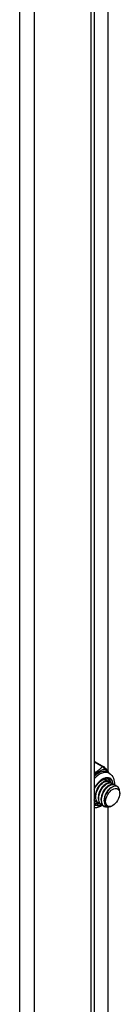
# Model space of a CAD drawing. Header units: inches. Extents: x 23 to 609, y 66 to 286.
# Tile 158 of 178: x 558.305 to 559.285, y 237.169 to 246.719. Entities that reach past the tile are written whole.
import ezdxf

# ---------------------------------------------------------------- set-up
doc = ezdxf.new("R2010")
doc.units = ezdxf.units.IN
doc.header["$MEASUREMENT"] = 0
doc.layers.add('Visible Edges(ANSI)', color=7, linetype='Continuous', lineweight=25)
doc.layers.add('Visible Tangent Edges(ANSI)', color=7, linetype='Continuous', lineweight=25)

msp = doc.modelspace()

# ---------------------------------------------------------------- linework, layer by layer
at = {"layer": 'Visible Edges(ANSI)'}
for p, q in [((559.0301, 255.2982), (559.0301, 221.4672)), ((559.1657, 239.424), (559.1657, 247.7943)), ((559.0397, 239.5214), (559.1233, 239.4732)), ((559.1451, 239.3464), (559.1479, 239.3448)), ((559.163, 239.4179), (559.1769, 239.4098)), ((559.11, 239.3179), (559.1225, 239.3251)), ((559.1378, 239.3018), (559.1503, 239.3091)), ((559.1657, 239.2858), (559.1782, 239.293)), ((559.1729, 239.3304), (559.1758, 239.3287)), ((559.1935, 239.2697), (559.2033, 239.2753)), ((559.2008, 239.3143), (559.2036, 239.3127)), ((559.2287, 239.2983), (559.2315, 239.2966)), ((559.0432, 239.1816), (559.0432, 239.196)), ((559.071, 239.1655), (559.071, 239.18)), ((559.0989, 239.1495), (559.0989, 239.1639)), ((559.2783, 239.2142), (559.2783, 239.2302)), ((559.0363, 239.1206), (559.0301, 239.1251)), ((559.0431, 239.1371), (559.0459, 239.1355)), ((559.071, 239.121), (559.0738, 239.1194)), ((559.0988, 239.105), (559.1016, 239.1034)), ((559.1268, 239.1407), (559.1267, 239.1479)), ((559.1267, 239.0889), (559.1295, 239.0873)), ((559.1657, 230.7118), (559.1657, 239.0821)), ((559.2104, 239.0962), (559.2064, 239.0939))]:
    msp.add_line(p, q, dxfattribs=at)
at = {"layer": 'Visible Edges(ANSI)', "flags": 128}
for points in [[(559.1293, 239.4679), (559.1342, 239.4615), (559.1398, 239.4547), (559.1521, 239.4402), (559.1648, 239.4252), (559.1708, 239.4177), (559.1762, 239.4102)], [(559.0301, 239.2527), (559.0367, 239.2662), (559.0442, 239.2792), (559.0525, 239.2916), (559.0614, 239.3034), (559.0708, 239.3143), (559.0807, 239.3242), (559.0909, 239.333), (559.1011, 239.3405), (559.1113, 239.3468), (559.1214, 239.3516), (559.131, 239.3551), (559.1402, 239.3571), (559.1487, 239.3578), (559.1565, 239.3572), (559.1635, 239.3555), (559.1699, 239.3526)], [(559.1074, 239.3445), (559.1101, 239.3456), (559.1127, 239.3465), (559.1153, 239.3473), (559.1179, 239.348), (559.1204, 239.3485), (559.1229, 239.3489), (559.1254, 239.3492), (559.1279, 239.3494), (559.1303, 239.3494), (559.1326, 239.3493), (559.1349, 239.3491), (559.1371, 239.3487), (559.1393, 239.3482), (559.1414, 239.3476), (559.1435, 239.3469), (559.1455, 239.346), (559.1474, 239.3451), (559.1493, 239.3439), (559.1511, 239.3427), (559.1528, 239.3414), (559.1544, 239.3399), (559.156, 239.3383), (559.1574, 239.3366), (559.1588, 239.3348)], [(559.1451, 239.3464), (559.1441, 239.3469), (559.1432, 239.3474), (559.1422, 239.3479), (559.1412, 239.3483), (559.1402, 239.3487), (559.1392, 239.3491), (559.1381, 239.3494), (559.137, 239.3497), (559.136, 239.35), (559.1349, 239.3502), (559.1338, 239.3504), (559.1327, 239.3506), (559.1315, 239.3508), (559.1304, 239.3509), (559.1292, 239.351), (559.128, 239.351), (559.1269, 239.351), (559.1257, 239.351), (559.1245, 239.351), (559.1232, 239.3509), (559.122, 239.3508), (559.1208, 239.3506), (559.1195, 239.3505), (559.1183, 239.3503)], [(559.1769, 239.4098), (559.1901, 239.4005), (559.2014, 239.3891), (559.2105, 239.3761), (559.2175, 239.362), (559.2225, 239.347), (559.2257, 239.3314), (559.2272, 239.3154), (559.2271, 239.2991)], [(559.11, 239.3178), (559.1057, 239.3152), (559.1014, 239.3122), (559.0972, 239.3089), (559.093, 239.3052), (559.0889, 239.3013), (559.0848, 239.2971), (559.0808, 239.2926), (559.077, 239.2879), (559.0733, 239.2829), (559.0697, 239.2777), (559.0663, 239.2724), (559.0631, 239.2668), (559.0601, 239.2611), (559.0573, 239.2553), (559.0547, 239.2494), (559.0523, 239.2434), (559.0502, 239.2374), (559.0484, 239.2314), (559.0468, 239.2253), (559.0455, 239.2193), (559.0445, 239.2134), (559.0438, 239.2075), (559.0434, 239.2017), (559.0432, 239.1961)], [(559.1729, 239.3304), (559.1654, 239.3335), (559.1571, 239.3349), (559.148, 239.3345), (559.1384, 239.3323), (559.1285, 239.3283), (559.1183, 239.3226), (559.1082, 239.3152), (559.0982, 239.3064), (559.0886, 239.2962), (559.0796, 239.2848), (559.0713, 239.2724), (559.0638, 239.2592), (559.0573, 239.2454), (559.0519, 239.2313), (559.0478, 239.2171), (559.0449, 239.2031), (559.0434, 239.1893), (559.0433, 239.1762), (559.0446, 239.1639), (559.0473, 239.1526), (559.0514, 239.1425), (559.0567, 239.1338), (559.0633, 239.1266), (559.071, 239.121)], [(559.0875, 239.1142), (559.0771, 239.1177), (559.068, 239.1234), (559.0603, 239.1312), (559.0541, 239.1411), (559.0496, 239.1527), (559.0469, 239.1658), (559.046, 239.1802), (559.0469, 239.1955), (559.0496, 239.2115), (559.054, 239.2276), (559.06, 239.2437), (559.0675, 239.2593), (559.0762, 239.2742), (559.086, 239.2879), (559.0966, 239.3003), (559.1078, 239.311), (559.1193, 239.3198), (559.1309, 239.3265), (559.1422, 239.331), (559.1531, 239.3332), (559.1632, 239.333), (559.1723, 239.3305), (559.1802, 239.3257), (559.1867, 239.3187)], [(559.1378, 239.3018), (559.1336, 239.2991), (559.1293, 239.2962), (559.1251, 239.2928), (559.1209, 239.2892), (559.1167, 239.2853), (559.1127, 239.2811), (559.1087, 239.2766), (559.1048, 239.2718), (559.1011, 239.2669), (559.0976, 239.2617), (559.0942, 239.2563), (559.091, 239.2508), (559.0879, 239.2451), (559.0851, 239.2393), (559.0825, 239.2334), (559.0802, 239.2274), (559.0781, 239.2214), (559.0762, 239.2153), (559.0747, 239.2093), (559.0734, 239.2033), (559.0723, 239.1973), (559.0716, 239.1914), (559.0712, 239.1857), (559.0711, 239.18)], [(559.2008, 239.3143), (559.1933, 239.3175), (559.1849, 239.3189), (559.1759, 239.3185), (559.1663, 239.3162), (559.1563, 239.3122), (559.1462, 239.3065), (559.136, 239.2992), (559.1261, 239.2903), (559.1165, 239.2801), (559.1075, 239.2687), (559.0991, 239.2563), (559.0916, 239.2432), (559.0851, 239.2294), (559.0798, 239.2153), (559.0756, 239.2011), (559.0728, 239.187), (559.0713, 239.1733), (559.0712, 239.1602), (559.0725, 239.1479), (559.0752, 239.1366), (559.0792, 239.1265), (559.0846, 239.1178), (559.0911, 239.1106), (559.0988, 239.105)], [(559.1153, 239.0982), (559.105, 239.1016), (559.0958, 239.1073), (559.0881, 239.1152), (559.0819, 239.125), (559.0775, 239.1367), (559.0748, 239.1498), (559.0739, 239.1642), (559.0748, 239.1795), (559.0775, 239.1954), (559.0819, 239.2116), (559.0879, 239.2277), (559.0954, 239.2433), (559.1041, 239.2581), (559.1139, 239.2719), (559.1245, 239.2843), (559.1357, 239.2949), (559.1472, 239.3037), (559.1588, 239.3104), (559.1701, 239.3149), (559.1809, 239.3171), (559.191, 239.3169), (559.2001, 239.3144), (559.208, 239.3096), (559.2145, 239.3027)], [(559.1657, 239.2858), (559.1614, 239.2831), (559.1572, 239.2801), (559.1529, 239.2768), (559.1487, 239.2732), (559.1446, 239.2692), (559.1405, 239.265), (559.1365, 239.2605), (559.1327, 239.2558), (559.129, 239.2508), (559.1254, 239.2457), (559.122, 239.2403), (559.1188, 239.2347), (559.1158, 239.229), (559.113, 239.2232), (559.1104, 239.2173), (559.1081, 239.2113), (559.106, 239.2053), (559.1041, 239.1993), (559.1025, 239.1932), (559.1012, 239.1872), (559.1002, 239.1813), (559.0995, 239.1754), (559.0991, 239.1696), (559.0989, 239.164)], [(559.2287, 239.2983), (559.2212, 239.3014), (559.2128, 239.3028), (559.2037, 239.3024), (559.1941, 239.3002), (559.1842, 239.2962), (559.174, 239.2905), (559.1639, 239.2831), (559.1539, 239.2743), (559.1444, 239.2641), (559.1353, 239.2527), (559.127, 239.2403), (559.1195, 239.2271), (559.113, 239.2134), (559.1076, 239.1993), (559.1035, 239.185), (559.1006, 239.171), (559.0991, 239.1572), (559.099, 239.1441), (559.1003, 239.1318), (559.103, 239.1205), (559.1071, 239.1104), (559.1124, 239.1017), (559.119, 239.0945), (559.1267, 239.0889)], [(559.1706, 239.0832), (559.157, 239.0811), (559.1444, 239.0819), (559.1329, 239.0856), (559.1228, 239.092), (559.1146, 239.101), (559.1082, 239.1124), (559.104, 239.1259), (559.1019, 239.1411), (559.1021, 239.1577), (559.1044, 239.1751), (559.1089, 239.1929), (559.1154, 239.2107), (559.1236, 239.228), (559.1334, 239.2443), (559.1444, 239.2592), (559.1563, 239.2723), (559.1689, 239.2832), (559.1817, 239.2918), (559.1943, 239.2977), (559.2065, 239.3008), (559.2178, 239.301), (559.2279, 239.2984), (559.2366, 239.293), (559.2435, 239.285)], [(559.1935, 239.2697), (559.1893, 239.2671), (559.185, 239.2641), (559.1808, 239.2608), (559.1766, 239.2571), (559.1724, 239.2532), (559.1684, 239.249), (559.1644, 239.2445), (559.1606, 239.2397), (559.1568, 239.2348), (559.1533, 239.2296), (559.1499, 239.2242), (559.1467, 239.2187), (559.1437, 239.213), (559.1409, 239.2072), (559.1383, 239.2013), (559.1359, 239.1953), (559.1338, 239.1893), (559.132, 239.1832), (559.1304, 239.1772), (559.1291, 239.1712), (559.1281, 239.1652), (559.1273, 239.1593), (559.1269, 239.1536), (559.1268, 239.1479)], [(559.2757, 239.2526), (559.2709, 239.2649), (559.2639, 239.2745), (559.2548, 239.2813), (559.2439, 239.2849), (559.2317, 239.2853), (559.2184, 239.2823), (559.2046, 239.2761), (559.1907, 239.2669), (559.1771, 239.2548), (559.1644, 239.2404), (559.1529, 239.224), (559.1432, 239.2062), (559.1354, 239.1877), (559.13, 239.1689), (559.1272, 239.1507), (559.127, 239.1336), (559.1295, 239.1182), (559.1347, 239.105), (559.1424, 239.0947), (559.1523, 239.0875), (559.1641, 239.0837), (559.1774, 239.0836), (559.1917, 239.087), (559.2064, 239.0939)], [(559.0596, 239.1303), (559.0581, 239.1306), (559.0566, 239.131), (559.0551, 239.1314), (559.0537, 239.1319), (559.0523, 239.1324), (559.0509, 239.133), (559.0495, 239.1336), (559.0481, 239.1343), (559.0468, 239.135), (559.0455, 239.1357), (559.0442, 239.1365), (559.0429, 239.1373), (559.0417, 239.1382), (559.0405, 239.1391), (559.0393, 239.1401), (559.0382, 239.1411), (559.0371, 239.1421), (559.036, 239.1432), (559.0349, 239.1443), (559.0339, 239.1455), (559.0329, 239.1467), (559.0319, 239.1479), (559.031, 239.1492), (559.0301, 239.1505)], [(559.0301, 239.1483), (559.0305, 239.1477), (559.031, 239.1472), (559.0315, 239.1466), (559.032, 239.1461), (559.0325, 239.1455), (559.033, 239.145), (559.0335, 239.1445), (559.034, 239.144), (559.0345, 239.1435), (559.0351, 239.143), (559.0356, 239.1425), (559.0361, 239.142), (559.0367, 239.1416), (559.0372, 239.1411), (559.0378, 239.1407), (559.0384, 239.1402), (559.0389, 239.1398), (559.0395, 239.1394), (559.0401, 239.139), (559.0407, 239.1386), (559.0413, 239.1382), (559.0419, 239.1378), (559.0425, 239.1374), (559.0431, 239.1371)], [(559.0317, 239.1463), (559.0317, 239.1463), (559.0316, 239.1464), (559.0315, 239.1464), (559.0315, 239.1464), (559.0314, 239.1464), (559.0313, 239.1464), (559.0312, 239.1464), (559.0312, 239.1464), (559.0311, 239.1465), (559.031, 239.1465), (559.031, 239.1465), (559.0309, 239.1465), (559.0308, 239.1465), (559.0308, 239.1465), (559.0307, 239.1466), (559.0306, 239.1466), (559.0305, 239.1466), (559.0305, 239.1466), (559.0304, 239.1466), (559.0303, 239.1466), (559.0303, 239.1467), (559.0302, 239.1467), (559.0301, 239.1467), (559.0301, 239.1467)], [(559.1127, 239.0988), (559.1031, 239.0929), (559.0933, 239.0877), (559.0832, 239.0831), (559.0729, 239.0794), (559.0624, 239.0765), (559.0517, 239.0746), (559.0409, 239.0736), (559.0301, 239.0738)]]:
    msp.add_lwpolyline(points, dxfattribs=at)
at = {"layer": 'Visible Edges(ANSI)'}
for centre, start, end in [((559.0298, 239.5044), 60.06401, 89.35397), ((559.1135, 239.4562), 36.71604, 60.06401)]:
    msp.add_arc(centre, 0.0197, start, end, dxfattribs=at)
for centre, major_axis, start_param, end_param in [((559.0947, 239.2414), (0.0668, 0.116), 5.718546, 6.217869), ((559.0669, 239.2574), (0.0786, 0.1365), 5.540636, 5.67712), ((559.1962, 239.1829), (0.058, 0.1006), 5.495853, 5.750129), ((559.0947, 239.2414), (-0.0668, -0.116), 0.065316, 0.520508), ((559.0669, 239.2574), (0.0786, 0.1365), 3.747658, 3.892421)]:
    msp.add_ellipse(centre, major_axis=major_axis, ratio=0.578093, start_param=start_param, end_param=end_param, dxfattribs=at)
msp.add_ellipse((559.2101, 239.1749), major_axis=(-0.0481, -0.0836), ratio=0.578093, dxfattribs=at)
at = {"layer": 'Visible Tangent Edges(ANSI)'}
for p, q in [((558.3051, 255.7493), (558.3051, 221.0316)), ((558.4451, 255.635), (558.4451, 221.1378)), ((559.0011, 221.458), (559.0011, 255.3149)), ((559.0301, 239.5203), (559.1135, 239.4723))]:
    msp.add_line(p, q, dxfattribs=at)
at = {"layer": 'Visible Tangent Edges(ANSI)', "flags": 128}
for points in [[(559.1135, 239.4723), (559.1099, 239.4699), (559.1064, 239.4674), (559.1031, 239.4649), (559.0998, 239.4623), (559.0966, 239.4597), (559.0935, 239.4571), (559.0905, 239.4545), (559.0875, 239.4518), (559.0845, 239.4491), (559.0815, 239.4465), (559.0785, 239.4438), (559.0755, 239.4412), (559.0724, 239.4386), (559.0693, 239.436), (559.066, 239.4334), (559.0626, 239.4309), (559.059, 239.4285), (559.0553, 239.4262), (559.0515, 239.4239), (559.0474, 239.4217), (559.0432, 239.4197), (559.0389, 239.4177), (559.0345, 239.4158), (559.0301, 239.414)], [(559.0301, 239.3987), (559.0348, 239.4015), (559.0395, 239.4042), (559.0443, 239.407), (559.049, 239.4097), (559.0537, 239.4124), (559.0584, 239.415), (559.0629, 239.4177), (559.0674, 239.4202), (559.0718, 239.4228), (559.076, 239.4252), (559.0801, 239.4276), (559.0841, 239.4299), (559.0881, 239.4321), (559.0919, 239.4342), (559.0957, 239.4362), (559.0994, 239.4382), (559.1031, 239.44), (559.1067, 239.4417), (559.1103, 239.4434), (559.1139, 239.4449), (559.1174, 239.4464), (559.121, 239.4478), (559.1246, 239.449), (559.1281, 239.4502)], [(559.1281, 239.4502), (559.1299, 239.4491), (559.1318, 239.4479), (559.1337, 239.4467), (559.1356, 239.4454), (559.1375, 239.4441), (559.1395, 239.4428), (559.1415, 239.4414), (559.1435, 239.4399), (559.1455, 239.4384), (559.1475, 239.4369), (559.1495, 239.4354), (559.1515, 239.4338), (559.1535, 239.4321), (559.1555, 239.4304), (559.1575, 239.4287), (559.1595, 239.4269), (559.1614, 239.4251), (559.1634, 239.4233), (559.1653, 239.4214), (559.1671, 239.4195), (559.169, 239.4175), (559.1708, 239.4155), (559.1725, 239.4135), (559.1742, 239.4114)]]:
    msp.add_lwpolyline(points, dxfattribs=at)
at = {"layer": 'Visible Tangent Edges(ANSI)'}
for centre, major_axis, ratio, start_param, end_param in [((559.0298, 239.5044), (0.0098, 0.0171), 0.578093, 0, 0.767518), ((559.0697, 239.2558), (0.0933, 0.1621), 0.578093, 0, 1.087676), ((559.1135, 239.4562), (0.0098, 0.0171), 0.578093, 0, 0.783464), ((559.1135, 239.4562), (-0.0107, 0.0165), 0.609588, 3.996047, 5.470059), ((559.1135, 239.4562), (0.0158, 0.0118), 0.754115, 5.139012, 6.283185), ((559.0836, 239.2478), (0.0933, 0.1621), 0.578093, 0, 1.200229), ((559.1114, 239.2318), (0.0737, 0.1279), 0.578093, 5.586953, 7.960387), ((559.1114, 239.2318), (0.0727, 0.1262), 0.578093, 5.604861, 7.977379), ((559.1031, 239.2366), (0.0668, 0.116), 0.578093, 5.752575, 6.283185), ((559.1114, 239.2318), (-0.0727, -0.1262), 0.578093, 6.155921, 6.93146), ((559.1114, 239.2318), (-0.0737, -0.1279), 0.578093, 6.172913, 6.948591), ((559.1031, 239.2366), (-0.0668, -0.116), 0.578093, 0, 0.525906)]:
    msp.add_ellipse(centre, major_axis=major_axis, ratio=ratio, start_param=start_param, end_param=end_param, dxfattribs=at)

doc.saveas('drawing.dxf')
